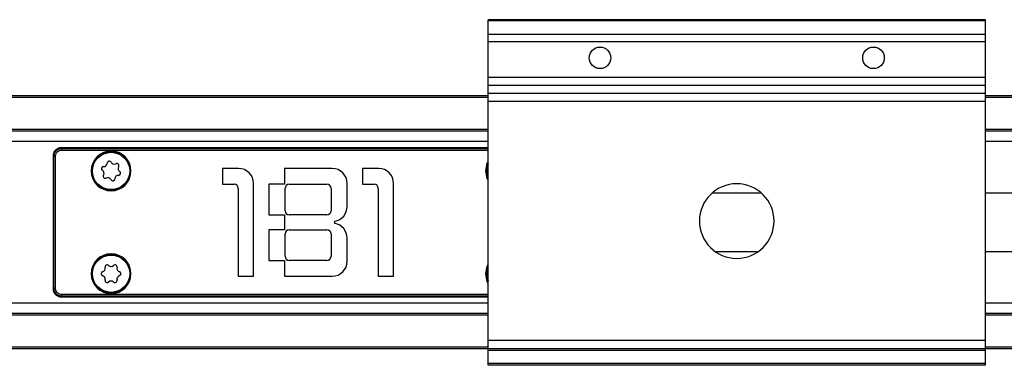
# Model space of a CAD drawing. Header units: millimetres. Extents: x -781 to 2760, y 413 to 796.
# Tile 10 of 17: x 574 to 693, y 413 to 455. Entities that reach past the tile are written whole.
import ezdxf

# ---------------------------------------------------------------- set-up
doc = ezdxf.new("R2010")
doc.units = ezdxf.units.MM

# ---------------------------------------------------------------- blocks, each defined once
blk = doc.blocks.new('Drawing View4')
at = {"color": 7, "linetype": 'Continuous', "lineweight": 25}
for p, q in [((1022.48, 27.95), (962.48, 27.95)), ((962.48, 27.81), (962.48, 27.95)), ((1022.48, 27.81), (962.48, 27.81)), ((962.48, 26.15), (962.48, 27.81)), ((1022.48, 27.81), (1022.48, 27.95)), ((1022.48, 26.15), (1022.48, 27.81)), ((1022.48, 26.15), (962.48, 26.15)), ((962.48, 25.29), (962.48, 26.15)), ((1022.48, 25.29), (1022.48, 26.15)), ((1022.48, 25.29), (962.48, 25.29)), ((962.48, 20.99), (962.48, 25.29)), ((1022.48, 20.99), (1022.48, 25.29)), ((1022.48, 20.99), (962.48, 20.99)), ((962.48, 20), (962.48, 20.99)), ((1022.48, 20), (1022.48, 20.99)), ((1022.48, 20), (962.48, 20)), ((962.48, 19.06), (962.48, 20)), ((1022.48, 19.06), (962.48, 19.06)), ((962.48, 18.07), (962.48, 19.06)), ((1022.48, 19.06), (1022.48, 20)), ((1022.48, 18.07), (1022.48, 19.06)), ((962.48, 18.75), (32.48, 18.75)), ((962.48, 18.55), (32.48, 18.55)), ((1022.48, 18.07), (962.48, 18.07)), ((962.48, -10.75), (962.48, 18.07)), ((1095.48, 18.75), (1022.48, 18.75)), ((1095.48, 18.55), (1022.48, 18.55)), ((1022.48, -10.75), (1022.48, 18.07)), ((962.48, 14.7), (32.48, 14.7)), ((962.48, 14.5), (32.48, 14.5)), ((1095.48, 14.7), (1022.48, 14.7)), ((1095.48, 14.5), (1022.48, 14.5)), ((962.48, 13.26), (32.48, 13.26)), ((1093.48, 13.26), (1022.48, 13.26)), ((911.04, 12.41), (910.96, 12.48)), ((910.98, 12.48), (910.96, 12.48)), ((962.48, 12.5), (910.98, 12.5)), ((962.48, 12.48), (910.98, 12.48)), ((911.04, 12.21), (911.04, 12.41)), ((911.04, 12.41), (962.48, 12.41)), ((911.04, 12.21), (962.48, 12.21)), ((909.98, 11.5), (909.99, 11.5)), ((909.98, 11.5), (909.98, -4.5)), ((910.07, 11.44), (909.99, 11.52)), ((909.99, 11.52), (909.99, 11.5)), ((909.99, 11.5), (909.99, -4.5)), ((910.26, 11.44), (910.07, 11.44)), ((910.07, -4.44), (910.07, 11.44)), ((910.26, -4.44), (910.26, 11.44)), ((914.58, 9.7), (914.68, 9.7)), ((914.73, 9.7), (914.68, 9.7)), ((919.23, 9.7), (919.28, 9.7)), ((919.38, 9.7), (919.28, 9.7)), ((932.37, 10), (930.42, 10)), ((930.42, 10), (930.42, 8.1)), ((943.67, 10), (937.92, 10)), ((937.92, 10), (937.92, 8.1)), ((949.27, 10), (947.32, 10)), ((947.32, 10), (947.32, 8.1)), ((962.18, 9.7), (962.28, 9.7)), ((962.28, 9.83), (962.48, 10.64)), ((962.33, 9.7), (962.28, 9.7)), ((930.42, 8.1), (931.82, 8.1)), ((932.32, 7.6), (932.32, -3)), ((934.17, -3), (934.17, 8.2)), ((937.92, 8.1), (936.02, 8.1)), ((936.02, 8.1), (936.02, 4.4)), ((937.97, 4.9), (937.97, 7.6)), ((938.47, 8.1), (943.02, 8.1)), ((943.52, 7.6), (943.52, 4.9)), ((945.47, 5.42), (945.47, 8.2)), ((947.32, 8.1), (948.72, 8.1)), ((949.22, 7.6), (949.22, -3)), ((951.07, -3), (951.07, 8.2)), ((936.02, 4.4), (937.92, 4.4)), ((937.92, 4.4), (937.92, 2.6)), ((943.02, 4.4), (938.47, 4.4)), ((943.97, 3.35), (943.97, 3.65)), ((936.02, 2.6), (936.02, -1.1)), ((937.92, 2.6), (936.02, 2.6)), ((938.47, 2.6), (943.02, 2.6)), ((937.97, -0.6), (937.97, 2.1)), ((943.52, 2.1), (943.52, -0.6)), ((945.47, -1.2), (945.47, 1.58)), ((936.02, -1.1), (937.92, -1.1)), ((937.92, -1.1), (937.92, -3)), ((943.02, -1.1), (938.47, -1.1)), ((990, 0), (994.96, 0)), ((962.28, -2.57), (962.48, -1.76)), ((914.58, -2.7), (914.68, -2.7)), ((914.73, -2.7), (914.68, -2.7)), ((919.23, -2.7), (919.28, -2.7)), ((919.38, -2.7), (919.28, -2.7)), ((932.32, -3), (934.17, -3)), ((937.92, -3), (943.67, -3)), ((949.22, -3), (951.07, -3)), ((962.18, -2.7), (962.28, -2.7)), ((962.33, -2.7), (962.28, -2.7)), ((909.99, -4.52), (910.07, -4.44)), ((909.99, -4.5), (909.99, -4.51)), ((910.26, -4.44), (910.07, -4.44)), ((910.96, -5.48), (911.04, -5.41)), ((910.96, -5.48), (910.98, -5.48)), ((910.98, -5.5), (910.98, -5.48)), ((910.98, -5.48), (962.48, -5.48)), ((910.98, -5.5), (962.48, -5.5)), ((911.04, -5.21), (911.04, -5.41)), ((962.48, -5.21), (911.04, -5.21)), ((962.48, -5.41), (911.04, -5.41)), ((962.48, -6.26), (32.48, -6.26)), ((1093.48, -6.26), (1022.48, -6.26)), ((962.48, -7.5), (32.48, -7.5)), ((962.48, -7.7), (32.48, -7.7)), ((1095.48, -7.5), (1022.48, -7.5)), ((1095.48, -7.7), (1022.48, -7.7)), ((962.48, -11.55), (32.48, -11.55)), ((962.48, -11.75), (32.48, -11.75)), ((1022.48, -10.75), (962.48, -10.75)), ((962.48, -11.75), (962.48, -10.75)), ((1022.48, -11.75), (962.48, -11.75)), ((962.48, -11.95), (962.48, -11.75)), ((1022.48, -11.75), (1022.48, -10.75)), ((1095.48, -11.55), (1022.48, -11.55)), ((1022.48, -11.95), (1022.48, -11.75)), ((1095.48, -11.75), (1022.48, -11.75)), ((1022.48, -11.95), (962.48, -11.95)), ((962.48, -13.55), (962.48, -11.95)), ((1022.48, -13.55), (1022.48, -11.95)), ((1022.48, -13.55), (962.48, -13.55)), ((962.48, -13.75), (962.48, -13.55)), ((1022.48, -13.75), (962.48, -13.75)), ((1022.48, -13.75), (1022.48, -13.55))]:
    blk.add_line(p, q, dxfattribs=at)
at = {"color": 7, "linetype": 'Continuous', "lineweight": 25, "flags": 128}
for points in [[(910.98, 12.5), (910.98, 12.5), (910.98, 12.5), (910.98, 12.5), (910.98, 12.5), (910.98, 12.49), (910.98, 12.49), (910.98, 12.49), (910.98, 12.48)], [(962.18, 9.7), (962.36, 10.62), (962.48, 10.86)], [(962.48, 8.54), (962.36, 8.78), (962.18, 9.7)], [(962.48, 8.76), (962.44, 8.83), (962.28, 9.7)], [(962.18, -2.7), (962.36, -1.78), (962.48, -1.54)], [(962.48, -3.86), (962.36, -3.62), (962.18, -2.7)], [(962.48, -3.64), (962.44, -3.57), (962.28, -2.7)], [(909.98, -4.5), (909.98, -4.5), (909.98, -4.5), (909.98, -4.5), (909.98, -4.5), (909.98, -4.5), (909.98, -4.5), (909.99, -4.5), (909.99, -4.5)]]:
    blk.add_lwpolyline(points, dxfattribs=at)
at = {"color": 7, "linetype": 'Continuous', "lineweight": 25}
for centre, radius in [((975.98, 23.35), 1.3), ((1008.98, 23.35), 1.3), ((916.98, 9.7), 2.25), ((916.98, -2.7), 2.25)]:
    blk.add_circle(centre, radius, dxfattribs=at)
for centre, radius, start, end in [((910.94, 12.48), 0.024, 15.3759, 74.6129), ((916.98, 9.7), 2.4, 0, 180), ((916.98, 9.7), 2.3, 0, 176.7947), ((910, 11.54), 0.024, 195.3762, 254.6126), ((916.77, 10.63), 0.25, 27.4512, 177.8189), ((917.36, 10.94), 0.42, 207.4512, 297.8189), ((916.98, 9.7), 2.4, 180, 0), ((916.98, 9.7), 2.3, 176.7947, 180), ((916.98, 9.7), 2.3, 180, 356.7947), ((916.07, 9.98), 0.25, 87.4512, 237.8189), ((915.71, 9.42), 0.42, 327.4512, 57.8189), ((916.1, 10.65), 0.42, 267.4512, 357.8189), ((917.67, 10.34), 0.25, 327.4512, 117.8189), ((918.24, 9.98), 0.42, 147.4512, 237.8189), ((917.88, 9.42), 0.25, 267.4512, 57.8189), ((916.98, 9.7), 2.3, 356.7947, 0), ((932.37, 8.2), 1.8, 0, 90), ((943.67, 8.2), 1.8, 0, 90), ((949.27, 8.2), 1.8, 0, 90), ((964.58, 9.7), 2.3, 176.7947, 180), ((964.58, 9.7), 2.25, 158.9605, 201.0395), ((916.28, 9.06), 0.25, 147.4512, 297.8189), ((916.59, 8.46), 0.42, 27.4512, 117.8189), ((917.18, 8.77), 0.25, 207.4512, 357.8189), ((917.85, 8.75), 0.42, 87.4512, 177.8189), ((931.82, 7.6), 0.5, 0, 90), ((938.47, 7.6), 0.5, 90, 180), ((943.02, 7.6), 0.5, 0, 90), ((948.72, 7.6), 0.5, 0, 90), ((992.48, 3.65), 4.5, 90, 270), ((992.48, 3.65), 4.5, 270, 90), ((938.47, 4.9), 0.5, 180, 270), ((943.02, 4.9), 0.5, 270, 0), ((943.67, 5.42), 1.8, 279.5941, 0), ((938.47, 2.1), 0.5, 90, 180), ((943.02, 2.1), 0.5, 0, 90), ((943.67, 1.58), 1.8, 0, 80.4059), ((916.98, -2.7), 2.4, 0, 180), ((916.98, -2.7), 2.3, 0, 176.7947), ((938.47, -0.6), 0.5, 180, 270), ((943.02, -0.6), 0.5, 270, 0), ((915.85, -2.05), 0.42, 284.8161, 15.1839), ((916.5, -1.88), 0.25, 44.8161, 195.1839), ((916.98, -1.41), 0.42, 224.8161, 315.1839), ((917.45, -1.88), 0.25, 344.8161, 135.1839), ((918.1, -2.05), 0.42, 164.8161, 255.1839), ((943.67, -1.2), 1.8, 270, 0), ((964.58, -2.7), 2.25, 158.9605, 201.0395), ((916.98, -2.7), 2.4, 180, 0), ((916.98, -2.7), 2.3, 176.7947, 180), ((916.98, -2.7), 2.3, 180, 356.7947), ((916.02, -2.7), 0.25, 104.8161, 255.1839), ((915.85, -3.35), 0.42, 344.8161, 75.1839), ((916.5, -3.52), 0.25, 164.8161, 315.1839), ((917.45, -3.52), 0.25, 224.8161, 15.1839), ((918.1, -3.35), 0.42, 104.8161, 195.1839), ((917.93, -2.7), 0.25, 284.8161, 75.1839), ((916.98, -2.7), 2.3, 356.7947, 0), ((964.58, -2.7), 2.3, 176.7947, 180), ((910, -4.54), 0.024, 105.3874, 164.6238), ((916.98, -4), 0.42, 44.8161, 135.1839), ((910.94, -5.48), 0.024, 285.3875, 344.6245)]:
    blk.add_arc(centre, radius, start, end, dxfattribs=at)
for points, knots in [([(910.94, 12.5), (910.87, 12.49), (910.74, 12.48), (910.48, 12.39), (910.23, 12.2), (910.02, 11.89), (909.99, 11.65), (909.98, 11.53)], [0, 0, 0, 0, 0.1391388, 0.2747578, 0.5343225, 0.7602576, 1, 1, 1, 1]), ([(910.96, 12.48), (910.89, 12.48), (910.76, 12.46), (910.51, 12.36), (910.25, 12.17), (910.05, 11.86), (910.01, 11.63), (909.99, 11.52)], [0, 0, 0, 0, 0.139145, 0.274766, 0.534321, 0.760175, 1, 1, 1, 1]), ([(910.07, 11.44), (910.07, 11.51), (910.08, 11.64), (910.17, 11.89), (910.35, 12.15), (910.67, 12.36), (910.91, 12.39), (911.04, 12.41)], [0, 0, 0, 0, 0.135536, 0.266986, 0.517817, 0.751089, 1, 1, 1, 1]), ([(910.26, 11.44), (910.27, 11.52), (910.28, 11.68), (910.39, 11.89), (910.55, 12.06), (910.77, 12.19), (910.94, 12.2), (911.04, 12.21)], [0, 0, 0, 0, 0.197867, 0.390487, 0.574641, 0.776473, 1, 1, 1, 1]), ([(910.98, 12.5), (910.97, 12.5), (910.96, 12.5), (910.95, 12.5), (910.94, 12.5)], [0, 0, 0, 0, 0.559896, 1, 1, 1, 1]), ([(909.98, 11.53), (909.98, 11.53), (909.98, 11.52), (909.98, 11.5), (909.98, 11.5)], [0, 0, 0, 0, 0.560071, 1, 1, 1, 1]), ([(995.39, 7), (994.53, 7), (992.56, 7), (990.59, 7), (989.48, 7)], [0, 0, 0, 0, 0.436845, 1, 1, 1, 1]), ([(1108.98, 7), (1106.73, 7), (1102.12, 7), (1095.5, 7), (1089.49, 7), (1084.54, 7), (1080.34, 7), (1076.5, 7), (1072.65, 7), (1067.94, 7), (1062.36, 7), (1055.9, 7), (1049.51, 7), (1042.97, 7), (1036.09, 7), (1029.17, 7), (1024.55, 7), (1022.48, 7)], [0, 0, 0, 0, 0.077282, 0.159125, 0.228378, 0.285073, 0.330193, 0.373714, 0.418243, 0.463783, 0.537221, 0.612097, 0.688243, 0.759578, 0.839642, 0.927806, 1, 1, 1, 1]), ([(1022.48, 0), (1022.64, 0), (1024.93, 0), (1029.36, 0), (1035.81, 0), (1042.21, 0), (1048.75, 0), (1055.64, 0), (1063.08, 0), (1070.83, 0), (1077.59, 0), (1083.23, 0), (1087.61, 0), (1091.45, 0), (1095.15, 0), (1099.25, 0), (1103.98, 0), (1107.35, 0), (1108.98, 0)], [0, 0, 0, 0, 0.005891, 0.079255, 0.15406, 0.230141, 0.301716, 0.381807, 0.469747, 0.560366, 0.65098, 0.704137, 0.755757, 0.802721, 0.836725, 0.883791, 0.943944, 1, 1, 1, 1]), ([(909.98, -4.5), (909.98, -4.51), (909.98, -4.52), (909.98, -4.53), (909.98, -4.53)], [0, 0, 0, 0, 0.559896, 1, 1, 1, 1]), ([(909.98, -4.53), (909.98, -4.6), (909.99, -4.73), (910.08, -4.98), (910.27, -5.24), (910.58, -5.45), (910.82, -5.48), (910.94, -5.5)], [0, 0, 0, 0, 0.1356484, 0.2678671, 0.5209829, 0.753311, 1, 1, 1, 1]), ([(909.99, -4.52), (910, -4.58), (910.01, -4.71), (910.11, -4.96), (910.29, -5.21), (910.6, -5.43), (910.84, -5.46), (910.96, -5.48)], [0, 0, 0, 0, 0.135621, 0.267831, 0.520984, 0.753366, 1, 1, 1, 1]), ([(911.04, -5.41), (910.96, -5.4), (910.83, -5.39), (910.63, -5.32), (910.46, -5.22), (910.28, -5.05), (910.11, -4.8), (910.08, -4.56), (910.07, -4.44)], [0, 0, 0, 0, 0.139968, 0.27569, 0.407552, 0.535976, 0.760473, 1, 1, 1, 1]), ([(911.04, -5.21), (910.95, -5.2), (910.79, -5.19), (910.57, -5.08), (910.4, -4.91), (910.29, -4.69), (910.27, -4.53), (910.26, -4.44)], [0, 0, 0, 0, 0.208443, 0.408034, 0.590919, 0.785161, 1, 1, 1, 1]), ([(910.94, -5.5), (910.95, -5.5), (910.96, -5.5), (910.97, -5.5), (910.98, -5.5)], [0, 0, 0, 0, 0.56007, 1, 1, 1, 1])]:
    blk.add_open_spline(points, degree=3, knots=knots, dxfattribs=at)

msp = doc.modelspace()

# ---------------------------------------------------------------- block references
at = {"color": 7, "linetype": 'Continuous', "lineweight": 25}
msp.add_blockref('Drawing View4', (-331.52, 426.9), dxfattribs=at)

doc.saveas('drawing.dxf')
